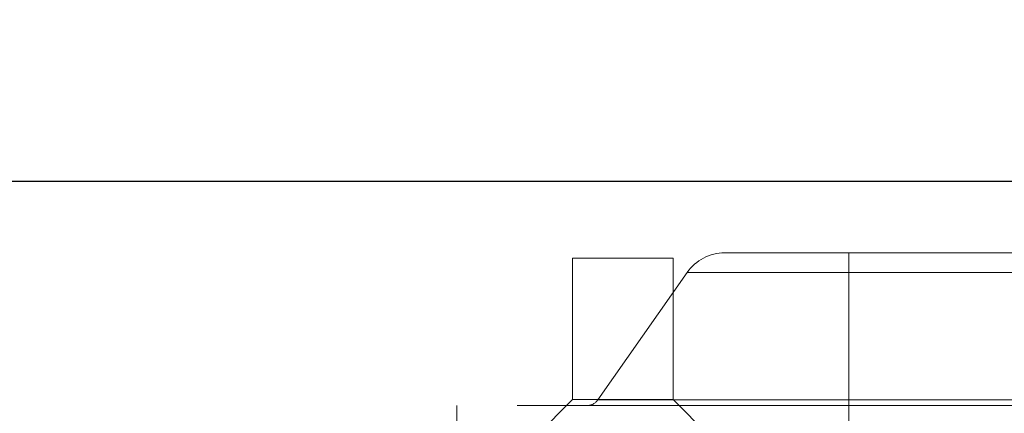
# Model space of a CAD drawing. Header units: millimetres. Extents: x 8 to 290, y 2 to 202.
# Tile 90 of 104: x 197.39 to 201.16, y 176.12 to 177.63. Entities that reach past the tile are written whole.
import ezdxf

# ---------------------------------------------------------------- set-up
doc = ezdxf.new("R2010")
doc.units = ezdxf.units.MM
doc.linetypes.add('HIDDEN', pattern=[1.905, 1.27, -0.635])
doc.styles.add('SLDTEXTSTYLE2', font='TXT', dxfattribs={"width": 0.605})
doc.dimstyles.new('SLDDIMSTYLE2', dxfattribs={"dimtxt": 2.568319, "dimasz": 3, "dimexe": 0, "dimexo": 0.0625, "dimgap": 0.64208, "dimtad": 1, "dimlfac": 20, "dimrnd": 1e-09, "dimzin": 12, "dimdsep": 46, "dimtxsty": 'SLDTEXTSTYLE2', "dimsah": 1, "dimcen": 0.09, "dimadec": 0, "dimazin": 3, "dimtfac": 1, "dimtofl": 0, "dimtmove": 0, "dimatfit": 3, "dimfxl": 1, "dimfrac": 2, "dimtolj": 1, "dimtzin": 12, "dimarcsym": 0})

# ---------------------------------------------------------------- blocks, each defined once
blk = doc.blocks.new('_D_9')
at = {"color": 7, "linetype": 'Continuous', "lineweight": 0}
for p, q in [((194.5173, 178.0108), (194.5173, 181.462)), ((244.2173, 178.0108), (244.2173, 181.462)), ((194.5173, 180.462), (244.2173, 180.462))]:
    blk.add_line(p, q, dxfattribs=at)
at = {"color": 7, "linetype": 'Continuous', "lineweight": 18}
for points in [[(194.5173, 180.462), (197.5173, 179.712), (197.5173, 181.212)], [(244.2173, 180.462), (241.2173, 181.212), (241.2173, 179.712)]]:
    blk.add_solid(points, dxfattribs=at)
at = {"color": 7, "linetype": 'Continuous', "lineweight": 18, "insert": (216.4275, 183.8727), "char_height": 2.64583, "attachment_point": 1, "style": 'SLDTEXTSTYLE2'}
blk.add_mtext('994', dxfattribs=at)

msp = doc.modelspace()

# ---------------------------------------------------------------- linework, layer by layer
at = {"color": 7, "linetype": 'Continuous', "lineweight": 25}
msp.add_line((194.51728, 177.01084), (244.21728, 177.01084), dxfattribs=at)
at = {"color": 7, "linetype": 'HIDDEN', "lineweight": 18}
for p, q in [((199.89478, 176.71584), (199.50978, 176.71584)), ((199.50978, 176.71584), (199.50978, 176.17334)), ((199.89478, 176.17334), (199.89478, 176.71584)), ((200.56728, 176.73584), (200.09228, 176.73584)), ((200.56728, 176.73584), (200.56728, 176.66121)), ((200.56728, 176.66121), (200.56728, 176.73584)), ((200.56728, 176.73584), (238.16728, 176.73584)), ((200.56728, 176.73584), (200.56728, 176.66121)), ((200.56728, 176.66121), (200.56728, 176.73584)), ((199.94892, 176.66121), (199.60649, 176.17216)), ((200.56728, 176.66121), (199.94892, 176.66121)), ((200.56728, 176.66121), (199.94892, 176.66121)), ((200.56728, 176.66121), (200.56728, 176.17216)), ((200.56728, 176.66121), (238.16728, 176.66121)), ((200.56728, 176.15084), (199.06728, 176.15084)), ((199.06728, 176.15084), (199.06728, 176.01084)), ((199.50978, 176.17334), (199.34728, 176.01084)), ((199.89478, 176.17334), (199.50978, 176.17334)), ((200.56728, 176.17216), (199.60872, 176.17216)), ((200.56728, 176.17216), (199.60872, 176.17216)), ((200.05728, 176.01084), (199.89478, 176.17334)), ((200.56728, 176.17216), (238.16728, 176.17216)), ((200.56728, 176.15084), (200.56728, 176.17216)), ((200.56728, 176.17216), (200.56728, 176.15084)), ((200.56728, 176.17216), (200.56728, 176.15084)), ((200.56728, 176.15084), (200.56728, 176.17216)), ((200.56728, 176.15084), (200.56728, 176.01084)), ((200.56728, 176.15084), (238.16728, 176.15084))]:
    msp.add_line(p, q, dxfattribs=at)
for centre, radius, start, end in [((200.09228, 176.56084), 0.175, 90, 145), ((199.56553, 176.20084), 0.05, 270, 325)]:
    msp.add_arc(centre, radius, start, end, dxfattribs=at)

# ---------------------------------------------------------------- dimensions: what is measured, and where the dimension line sits
at = {"color": 7, "linetype": 'Continuous', "lineweight": 18}
dim = msp.add_linear_dim(base=(244.21728, 180.46204), p1=(194.51728, 177.01084), p2=(244.21728, 177.01084), dimstyle='SLDDIMSTYLE2', dxfattribs=at)
dim.commit()
dim.dimension.update_dxf_attribs({"geometry": '_D_9', "text_midpoint": (219.36728, 180.46204), "dimtype": 160})

doc.saveas('drawing.dxf')
